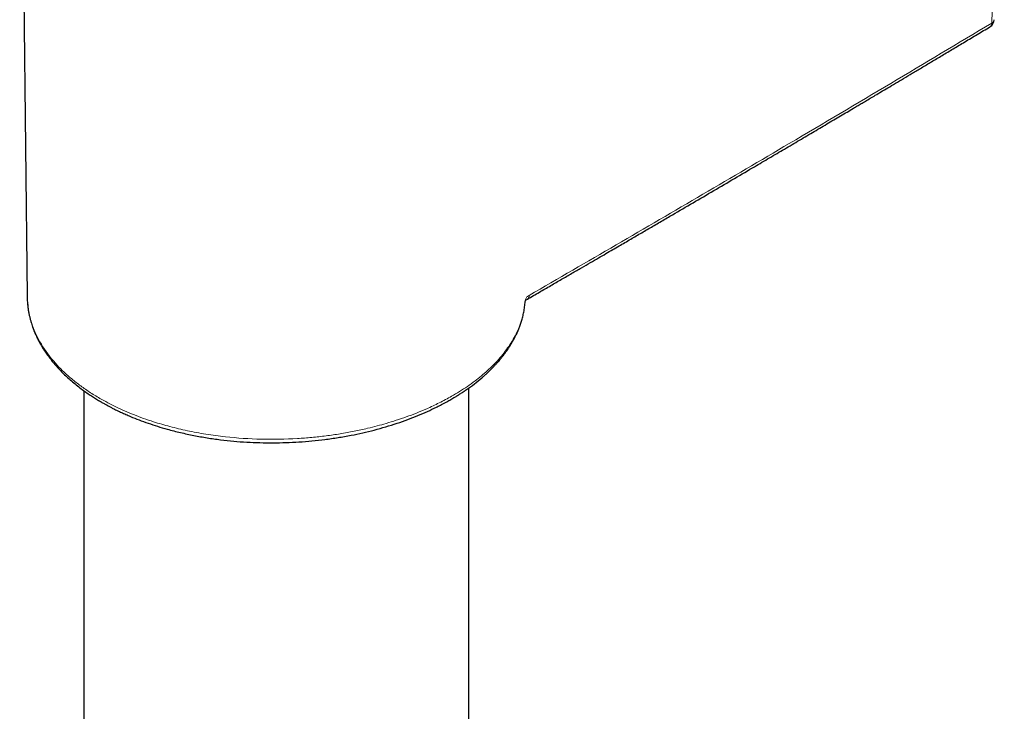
# Model space of a CAD drawing. Header units: millimetres. Extents: x 8 to 846, y 12 to 2113.
# Tile 221 of 256: x 761 to 819, y 863 to 903. Entities that reach past the tile are written whole.
import ezdxf

# ---------------------------------------------------------------- set-up
doc = ezdxf.new("R2010")
doc.units = ezdxf.units.MM

msp = doc.modelspace()

# ---------------------------------------------------------------- linework, layer by layer
at = {"color": 7, "linetype": 'Continuous', "lineweight": 30}
for p, q in [((761.13, 927.173), (761.56, 886.953)), ((761.567, 886.954), (761.57, 886.895)), ((764.876, 881.433), (764.876, 706.096)), ((787.376, 553.757), (787.376, 881.592))]:
    msp.add_line(p, q, dxfattribs=at)
at = {"color": 8, "linetype": 'Continuous', "lineweight": 0, "flags": 128}
for points in [[(817.942, 902.917), (818.066, 907.354), (818.18, 911.797), (818.282, 916.247), (818.375, 920.703), (818.456, 925.166), (818.527, 929.635), (818.587, 934.11), (818.637, 938.591), (818.676, 943.078)], [(790.685, 886.724), (790.677, 886.654), (790.675, 886.644)]]:
    msp.add_lwpolyline(points, dxfattribs=at)
at = {"color": 7, "linetype": 'Continuous', "lineweight": 30}
msp.add_arc((817.582, 903.127), 0.5, 300.95518, 358.33035, dxfattribs=at)
at = {"color": 8, "linetype": 'Continuous', "lineweight": 0}
for centre, radius, start, end in [((817.694, 902.9), 0.249, 305.71251, 3.80947), ((817.842, 903.136), 0.241, 294.58246, 354.39485), ((790.664, 886.983), 0.241, 304.92635, 4.91375)]:
    msp.add_arc(centre, radius, start, end, dxfattribs=at)
for points, knots in [([(790.904, 887.004), (792.601, 887.986), (795.996, 889.95), (801.064, 892.909), (806.415, 896.054), (812.045, 899.388), (815.977, 901.74), (817.942, 902.917)], [0, 0, 0, 0, 0.18667, 0.373335, 0.559999, 0.779997, 1, 1, 1, 1]), ([(761.57, 886.895), (761.572, 886.762), (761.579, 886.422), (761.676, 885.876), (761.902, 885.082), (762.362, 884.115), (763.017, 883.237), (763.635, 882.596), (764.103, 882.171), (764.622, 881.758), (765.193, 881.359), (765.892, 880.928), (766.748, 880.475), (767.795, 880.016), (768.86, 879.635), (769.915, 879.327), (770.935, 879.084), (772.019, 878.883), (773.453, 878.689), (775.245, 878.569), (776.942, 878.599), (778.203, 878.695), (779.037, 878.787), (779.861, 878.908), (780.673, 879.055), (781.577, 879.254), (782.602, 879.525), (783.763, 879.901), (784.789, 880.308), (785.666, 880.72), (786.304, 881.061), (786.848, 881.386), (787.306, 881.686), (787.86, 882.084), (788.493, 882.608), (789.161, 883.282), (789.749, 884.035), (790.225, 884.866), (790.571, 885.771), (790.646, 886.401), (790.685, 886.724)], [0, 0, 0, 0, 0.015022, 0.03848, 0.061938, 0.105802, 0.151639, 0.170541, 0.189759, 0.209294, 0.229145, 0.249313, 0.277205, 0.306447, 0.337038, 0.360871, 0.385464, 0.410817, 0.436929, 0.48383, 0.530731, 0.549505, 0.56828, 0.587055, 0.60583, 0.624605, 0.65101, 0.680369, 0.712681, 0.733492, 0.755367, 0.770474, 0.785645, 0.801536, 0.829615, 0.859694, 0.891773, 0.92585, 0.961926, 1, 1, 1, 1]), ([(790.685, 886.724), (790.689, 886.75), (790.698, 886.801), (790.743, 886.875), (790.81, 886.945), (790.873, 886.984), (790.904, 887.004)], [0, 0, 0, 0, 0.250625, 0.500184, 0.749645, 1, 1, 1, 1])]:
    msp.add_open_spline(points, degree=3, knots=knots, dxfattribs=at)
at = {"color": 7, "linetype": 'Continuous', "lineweight": 30}
for points, knots in [([(790.801, 886.785), (791.035, 886.921), (791.493, 887.185), (792.161, 887.571), (792.794, 887.938), (793.391, 888.284), (793.953, 888.61), (794.471, 888.91), (794.946, 889.186), (795.379, 889.437), (795.781, 889.671), (796.151, 889.886), (796.502, 890.09), (796.836, 890.285), (797.164, 890.476), (797.487, 890.665), (797.812, 890.854), (798.139, 891.045), (798.468, 891.236), (798.798, 891.429), (799.421, 891.793), (800.336, 892.328), (801.545, 893.036), (802.755, 893.746), (803.854, 894.392), (804.843, 894.974), (805.721, 895.491), (806.596, 896.008), (807.457, 896.516), (808.292, 897.01), (809.091, 897.483), (809.683, 897.834), (810.085, 898.072), (810.317, 898.21), (810.57, 898.36), (810.846, 898.524), (811.145, 898.702), (811.489, 898.906), (811.881, 899.139), (812.323, 899.402), (812.797, 899.684), (813.307, 899.988), (813.853, 900.314), (814.437, 900.662), (815.053, 901.03), (815.703, 901.418), (816.385, 901.827), (817.101, 902.256), (817.59, 902.548), (817.839, 902.698)], [0, 0, 0, 0, 0.02578, 0.050272, 0.073476, 0.095392, 0.11602, 0.135359, 0.152414, 0.168324, 0.183089, 0.196709, 0.209184, 0.221755, 0.233567, 0.245449, 0.257406, 0.269436, 0.281539, 0.293717, 0.305968, 0.350313, 0.395, 0.439687, 0.484375, 0.516875, 0.549374, 0.581874, 0.614105, 0.645091, 0.674743, 0.70306, 0.710988, 0.719516, 0.72891, 0.739169, 0.750292, 0.762281, 0.777521, 0.793962, 0.811605, 0.83045, 0.850918, 0.872637, 0.895607, 0.919829, 0.945301, 0.972025, 1, 1, 1, 1]), ([(761.566, 886.933), (761.566, 886.893), (761.568, 886.805), (761.575, 886.668), (761.588, 886.51), (761.607, 886.331), (761.635, 886.133), (761.67, 885.933), (761.713, 885.737), (761.758, 885.555), (761.808, 885.381), (761.86, 885.221), (761.912, 885.075), (761.97, 884.923), (762.033, 884.772), (762.098, 884.627), (762.156, 884.507), (762.208, 884.403), (762.261, 884.303), (762.319, 884.197), (762.387, 884.077), (762.47, 883.939), (762.58, 883.766), (762.721, 883.559), (762.894, 883.324), (763.085, 883.084), (763.292, 882.844), (763.516, 882.602), (763.758, 882.361), (764.017, 882.121), (764.291, 881.884), (764.573, 881.658), (764.851, 881.449), (765.119, 881.26), (765.374, 881.09), (765.614, 880.939), (765.827, 880.811), (766.011, 880.705), (766.162, 880.62), (766.305, 880.542), (766.457, 880.462), (766.636, 880.37), (766.845, 880.267), (767.081, 880.156), (767.337, 880.04), (767.678, 879.893), (768.106, 879.722), (768.631, 879.531), (769.181, 879.35), (769.813, 879.164), (770.522, 878.982), (771.302, 878.813), (772.083, 878.674), (772.861, 878.564), (773.632, 878.481), (774.398, 878.424), (775.162, 878.392), (775.926, 878.383), (776.691, 878.398), (777.454, 878.436), (778.214, 878.496), (778.975, 878.581), (779.741, 878.689), (780.478, 878.819), (781.185, 878.967), (781.861, 879.131), (782.53, 879.317), (783.183, 879.522), (783.808, 879.743), (784.401, 879.975), (784.96, 880.216), (785.384, 880.417), (785.681, 880.567), (785.859, 880.659), (786.014, 880.742), (786.148, 880.816), (786.267, 880.883), (786.386, 880.952), (786.522, 881.032), (786.684, 881.13), (786.864, 881.243), (787.054, 881.366), (787.339, 881.559), (787.709, 881.827), (788.043, 882.098), (788.267, 882.293), (788.394, 882.407), (788.517, 882.522), (788.633, 882.634), (788.737, 882.738), (788.82, 882.824), (788.881, 882.889), (788.929, 882.94), (788.976, 882.991), (789.035, 883.056), (789.107, 883.138), (789.194, 883.24), (789.293, 883.361), (789.398, 883.494), (789.499, 883.628), (789.591, 883.756), (789.67, 883.87), (789.736, 883.971), (789.792, 884.059), (789.847, 884.147), (789.906, 884.247), (789.975, 884.367), (790.054, 884.513), (790.137, 884.676), (790.221, 884.856), (790.303, 885.049), (790.385, 885.263), (790.463, 885.498), (790.535, 885.754), (790.597, 886.032), (790.648, 886.331), (790.665, 886.538), (790.675, 886.644)], [0, 0, 0, 0, 0.003698, 0.008237, 0.013623, 0.019857, 0.026938, 0.034865, 0.041687, 0.048686, 0.055198, 0.061206, 0.066713, 0.071722, 0.078413, 0.083945, 0.088323, 0.092181, 0.095939, 0.099866, 0.104504, 0.109855, 0.11592, 0.124853, 0.13438, 0.144126, 0.15409, 0.164273, 0.174674, 0.185292, 0.196128, 0.206804, 0.216766, 0.226008, 0.234532, 0.242337, 0.249422, 0.254868, 0.259476, 0.26339, 0.26787, 0.273206, 0.279279, 0.286175, 0.293539, 0.300995, 0.314539, 0.328381, 0.342522, 0.356966, 0.375978, 0.394656, 0.412961, 0.430901, 0.448479, 0.465683, 0.482767, 0.499851, 0.516932, 0.534007, 0.551073, 0.568233, 0.585748, 0.603627, 0.619569, 0.6358, 0.652356, 0.668952, 0.685174, 0.701012, 0.716459, 0.731509, 0.737388, 0.742672, 0.747361, 0.751455, 0.754954, 0.758386, 0.76259, 0.76777, 0.773865, 0.780213, 0.786623, 0.802919, 0.819427, 0.824589, 0.829736, 0.834869, 0.839988, 0.844709, 0.848489, 0.851259, 0.85308, 0.855097, 0.857882, 0.861354, 0.865515, 0.870737, 0.876532, 0.882082, 0.887307, 0.892207, 0.895946, 0.89947, 0.902781, 0.906551, 0.911332, 0.917124, 0.923929, 0.930715, 0.938278, 0.946617, 0.955735, 0.96563, 0.976306, 0.987762, 1, 1, 1, 1]), ([(790.674, 886.672), (790.679, 886.682), (790.69, 886.702), (790.732, 886.742), (790.778, 886.771), (790.801, 886.785)], [0, 0, 0, 0, 0.351201, 0.689666, 1, 1, 1, 1])]:
    msp.add_open_spline(points, degree=3, knots=knots, dxfattribs=at)

doc.saveas('drawing.dxf')
